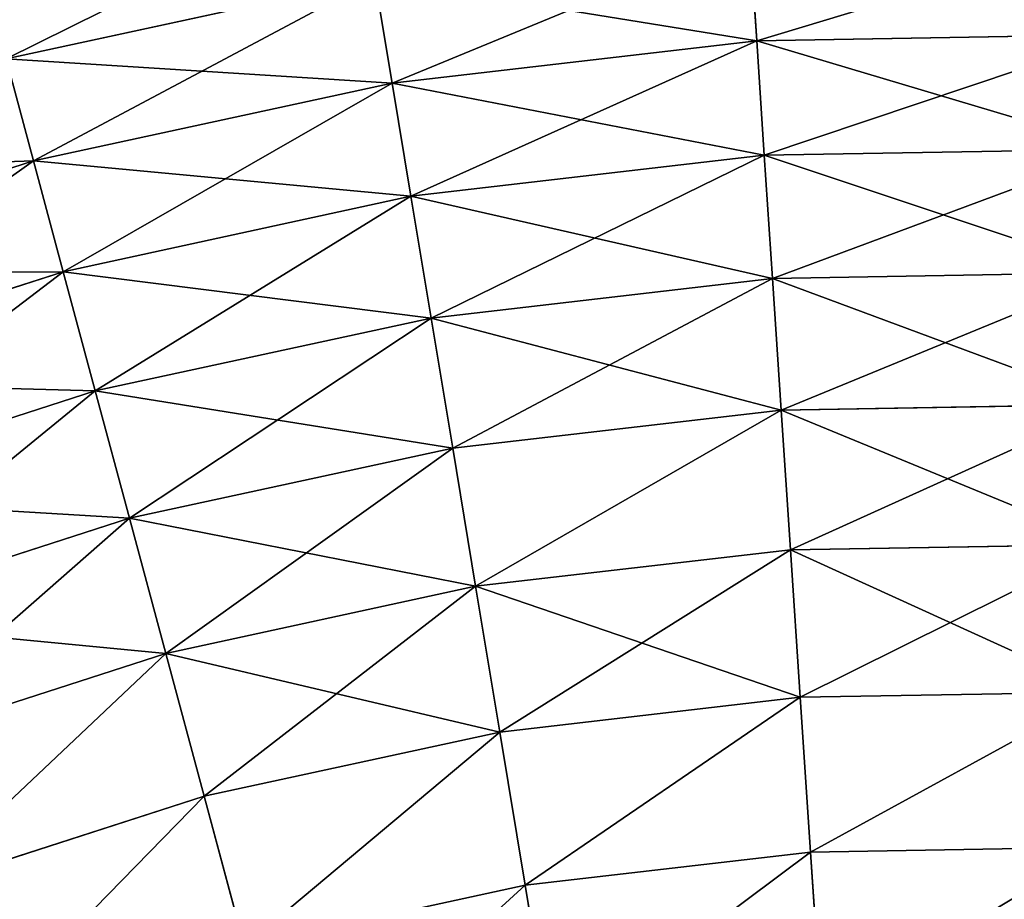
# Model space of a CAD drawing. Extents: x 5 to 965, y 4 to 104.
# Tile 69 of 256: x 44 to 55, y 86 to 97. Entities that reach past the tile are written whole.
import ezdxf

# ---------------------------------------------------------------- set-up
doc = ezdxf.new("R2010")
doc.units = 0
doc.layers.get('0').update_dxf_attribs({"color": 13, "linetype": 'CONTINUOUS'})

# ---------------------------------------------------------------- blocks, each defined once
blk = doc.blocks.new('COMPONENT_4')
for p, q in [((47.135, 92.758, 24.235), (47.055, 93.967, 26.37)), ((47.055, 93.967, 73.51), (47.135, 92.758, 75.645)), ((42.757, 93.469, 26.37), (38.529, 92.552, 26.37)), ((42.757, 93.469, 73.51), (38.529, 92.552, 73.51)), ((42.955, 92.274, 24.235), (42.757, 93.469, 26.37)), ((42.757, 93.469, 73.51), (42.955, 92.274, 75.645)), ((51.343, 92.831, 24.235), (47.135, 92.758, 24.235)), ((51.343, 92.831, 75.645), (47.135, 92.758, 75.645)), ((47.135, 92.758, 24.235), (42.955, 92.274, 24.235)), ((47.135, 92.758, 75.645), (42.955, 92.274, 75.645)), ((47.222, 91.447, 22.161), (47.135, 92.758, 24.235)), ((47.135, 92.758, 75.645), (47.222, 91.447, 77.718)), ((38.843, 91.382, 24.235), (38.529, 92.552, 26.37)), ((38.843, 91.382, 75.645), (38.529, 92.552, 73.51)), ((42.955, 92.274, 24.235), (38.843, 91.382, 24.235)), ((42.955, 92.274, 75.645), (38.843, 91.382, 75.645)), ((43.171, 90.977, 22.161), (42.955, 92.274, 24.235)), ((42.955, 92.274, 75.645), (43.171, 90.977, 77.718)), ((47.222, 91.447, 22.161), (43.171, 90.977, 22.161)), ((47.222, 91.447, 77.718), (43.171, 90.977, 77.718)), ((51.301, 91.517, 22.161), (47.222, 91.447, 22.161)), ((51.301, 91.517, 77.718), (47.222, 91.447, 77.718)), ((47.316, 90.035, 20.155), (47.222, 91.447, 22.161)), ((47.222, 91.447, 77.718), (47.316, 90.035, 79.725)), ((38.843, 91.382, 24.235), (34.838, 90.092, 24.235)), ((38.843, 91.382, 75.645), (34.838, 90.092, 75.645)), ((39.184, 90.113, 22.161), (38.843, 91.382, 24.235)), ((39.184, 90.113, 77.718), (38.843, 91.382, 75.645)), ((43.171, 90.977, 22.161), (39.184, 90.113, 22.161)), ((43.171, 90.977, 77.718), (39.184, 90.113, 77.718)), ((43.402, 89.581, 20.155), (43.171, 90.977, 22.161)), ((43.171, 90.977, 77.718), (43.402, 89.581, 79.725)), ((39.184, 90.113, 22.161), (35.302, 88.862, 22.161)), ((39.184, 90.113, 77.718), (35.302, 88.862, 77.718)), ((39.552, 88.747, 20.155), (39.184, 90.113, 22.161)), ((39.552, 88.747, 79.725), (39.184, 90.113, 77.718)), ((51.255, 90.103, 20.155), (47.316, 90.035, 20.155)), ((51.255, 90.103, 79.725), (47.316, 90.035, 79.725)), ((47.316, 90.035, 20.155), (43.402, 89.581, 20.155)), ((47.316, 90.035, 79.725), (43.402, 89.581, 79.725)), ((47.416, 88.527, 18.22), (47.316, 90.035, 20.155)), ((47.316, 90.035, 79.725), (47.416, 88.527, 81.659)), ((43.402, 89.581, 20.155), (39.552, 88.747, 20.155)), ((43.402, 89.581, 79.725), (39.552, 88.747, 79.725)), ((43.65, 88.09, 18.22), (43.402, 89.581, 20.155)), ((43.402, 89.581, 79.725), (43.65, 88.09, 81.659)), ((39.552, 88.747, 20.155), (35.802, 87.538, 20.155)), ((39.552, 88.747, 79.725), (35.802, 87.538, 79.725)), ((39.944, 87.287, 18.22), (39.552, 88.747, 20.155)), ((39.944, 87.287, 81.659), (39.552, 88.747, 79.725)), ((47.416, 88.527, 18.22), (43.65, 88.09, 18.22)), ((47.416, 88.527, 81.659), (43.65, 88.09, 81.659)), ((51.207, 88.592, 18.22), (47.416, 88.527, 18.22)), ((51.207, 88.592, 81.659), (47.416, 88.527, 81.659)), ((47.522, 86.925, 16.362), (47.416, 88.527, 18.22)), ((47.416, 88.527, 81.659), (47.522, 86.925, 83.518)), ((43.65, 88.09, 18.22), (39.944, 87.287, 18.22)), ((43.65, 88.09, 81.659), (39.944, 87.287, 81.659)), ((43.912, 86.507, 16.362), (43.65, 88.09, 18.22)), ((43.65, 88.09, 81.659), (43.912, 86.507, 83.518)), ((39.944, 87.287, 18.22), (36.335, 86.124, 18.22)), ((39.944, 87.287, 81.659), (36.335, 86.124, 81.659)), ((40.361, 85.737, 16.362), (39.944, 87.287, 18.22)), ((40.361, 85.737, 83.518), (39.944, 87.287, 81.659)), ((47.522, 86.925, 16.362), (43.912, 86.507, 16.362)), ((47.522, 86.925, 83.518), (43.912, 86.507, 83.518)), ((51.156, 86.988, 16.362), (47.522, 86.925, 16.362)), ((51.156, 86.988, 83.518), (47.522, 86.925, 83.518)), ((47.635, 85.235, 14.584), (47.522, 86.925, 16.362)), ((47.522, 86.925, 83.518), (47.635, 85.235, 85.295)), ((43.912, 86.507, 16.362), (40.361, 85.737, 16.362)), ((43.912, 86.507, 83.518), (40.361, 85.737, 83.518)), ((44.19, 84.836, 14.584), (43.912, 86.507, 16.362)), ((43.912, 86.507, 83.518), (44.19, 84.836, 85.295)), ((40.361, 85.737, 16.362), (36.902, 84.622, 16.362)), ((40.361, 85.737, 83.518), (36.902, 84.622, 83.518)), ((40.801, 84.101, 14.584), (40.361, 85.737, 16.362)), ((40.801, 84.101, 85.295), (40.361, 85.737, 83.518)), ((47.635, 85.235, 14.584), (44.19, 84.836, 14.584)), ((47.635, 85.235, 85.295), (44.19, 84.836, 85.295)), ((51.102, 85.294, 14.584), (47.635, 85.235, 14.584)), ((51.102, 85.294, 85.295), (47.635, 85.235, 85.295)), ((47.752, 83.459, 12.892), (47.635, 85.235, 14.584)), ((47.635, 85.235, 85.295), (47.752, 83.459, 86.987)), ((44.19, 84.836, 14.584), (40.801, 84.101, 14.584)), ((44.19, 84.836, 85.295), (40.801, 84.101, 85.295)), ((44.481, 83.08, 12.892), (44.19, 84.836, 14.584)), ((44.19, 84.836, 85.295), (44.481, 83.08, 86.987)), ((40.801, 84.101, 14.584), (37.5, 83.037, 14.584)), ((40.801, 84.101, 85.295), (37.5, 83.037, 85.295)), ((41.263, 82.382, 12.892), (40.801, 84.101, 14.584)), ((41.263, 82.382, 86.987), (40.801, 84.101, 85.295)), ((47.752, 83.459, 12.892), (44.481, 83.08, 12.892)), ((47.752, 83.459, 86.987), (44.481, 83.08, 86.987)), ((51.045, 83.516, 12.892), (47.752, 83.459, 12.892)), ((51.045, 83.516, 86.987), (47.752, 83.459, 86.987)), ((47.876, 81.603, 11.289), (47.752, 83.459, 12.892)), ((47.752, 83.459, 86.987), (47.876, 81.603, 88.59)), ((44.481, 83.08, 12.892), (41.263, 82.382, 12.892)), ((44.481, 83.08, 86.987), (41.263, 82.382, 86.987)), ((44.786, 81.245, 11.289), (44.481, 83.08, 12.892)), ((44.481, 83.08, 86.987), (44.786, 81.245, 88.59))]:
    blk.add_line(p, q)
mesh = blk.add_polyface()
corners = [(38.242, 93.619, 28.562), (42.757, 93.469, 26.37), (38.529, 92.552, 26.37), (42.576, 94.559, 28.562)]
mesh.append_faces([[corners[k] for k in face] for face in [(0, 1, 2), (1, 0, 3)]], dxfattribs={"vtx0": -1})
mesh = blk.add_polyface()
corners = [(38.529, 92.552, 73.51), (42.576, 94.559, 71.318), (38.242, 93.619, 71.318), (42.757, 93.469, 73.51)]
mesh.append_faces([[corners[k] for k in face] for face in [(0, 1, 2), (1, 0, 3)]], dxfattribs={"vtx0": -1})
mesh = blk.add_polyface()
corners = [(47.055, 93.967, 26.37), (51.343, 92.831, 24.235), (47.135, 92.758, 24.235), (51.381, 94.041, 26.37)]
mesh.append_faces([[corners[k] for k in face] for face in [(0, 1, 2), (1, 0, 3)]], dxfattribs={"vtx0": -1})
mesh = blk.add_polyface()
corners = [(47.135, 92.758, 75.645), (51.381, 94.041, 73.51), (47.055, 93.967, 73.51), (51.343, 92.831, 75.645)]
mesh.append_faces([[corners[k] for k in face] for face in [(0, 1, 2), (1, 0, 3)]], dxfattribs={"vtx0": -1})
mesh = blk.add_polyface()
corners = [(42.757, 93.469, 26.37), (47.135, 92.758, 24.235), (42.955, 92.274, 24.235), (47.055, 93.967, 26.37)]
mesh.append_faces([[corners[k] for k in face] for face in [(0, 1, 2), (1, 0, 3)]], dxfattribs={"vtx0": -1})
mesh = blk.add_polyface()
corners = [(42.955, 92.274, 75.645), (47.055, 93.967, 73.51), (42.757, 93.469, 73.51), (47.135, 92.758, 75.645)]
mesh.append_faces([[corners[k] for k in face] for face in [(0, 1, 2), (1, 0, 3)]], dxfattribs={"vtx0": -1})
mesh = blk.add_polyface()
corners = [(38.529, 92.552, 26.37), (42.955, 92.274, 24.235), (38.843, 91.382, 24.235), (42.757, 93.469, 26.37)]
mesh.append_faces([[corners[k] for k in face] for face in [(0, 1, 2), (1, 0, 3)]], dxfattribs={"vtx0": -1})
mesh = blk.add_polyface()
corners = [(38.843, 91.382, 75.645), (42.757, 93.469, 73.51), (38.529, 92.552, 73.51), (42.955, 92.274, 75.645)]
mesh.append_faces([[corners[k] for k in face] for face in [(0, 1, 2), (1, 0, 3)]], dxfattribs={"vtx0": -1})
mesh = blk.add_polyface()
corners = [(47.135, 92.758, 24.235), (51.301, 91.517, 22.161), (47.222, 91.447, 22.161), (51.343, 92.831, 24.235)]
mesh.append_faces([[corners[k] for k in face] for face in [(0, 1, 2), (1, 0, 3)]], dxfattribs={"vtx0": -1})
mesh = blk.add_polyface()
corners = [(47.222, 91.447, 77.718), (51.343, 92.831, 75.645), (47.135, 92.758, 75.645), (51.301, 91.517, 77.718)]
mesh.append_faces([[corners[k] for k in face] for face in [(0, 1, 2), (1, 0, 3)]], dxfattribs={"vtx0": -1})
mesh = blk.add_polyface()
corners = [(42.955, 92.274, 24.235), (47.222, 91.447, 22.161), (43.171, 90.977, 22.161), (47.135, 92.758, 24.235)]
mesh.append_faces([[corners[k] for k in face] for face in [(0, 1, 2), (1, 0, 3)]], dxfattribs={"vtx0": -1})
mesh = blk.add_polyface()
corners = [(43.171, 90.977, 77.718), (47.135, 92.758, 75.645), (42.955, 92.274, 75.645), (47.222, 91.447, 77.718)]
mesh.append_faces([[corners[k] for k in face] for face in [(0, 1, 2), (1, 0, 3)]], dxfattribs={"vtx0": -1})
mesh = blk.add_polyface()
corners = [(34.411, 91.225, 26.37), (38.843, 91.382, 24.235), (34.838, 90.092, 24.235), (38.529, 92.552, 26.37)]
mesh.append_faces([[corners[k] for k in face] for face in [(0, 1, 2), (1, 0, 3)]], dxfattribs={"vtx0": -1})
mesh = blk.add_polyface()
corners = [(34.838, 90.092, 75.645), (38.529, 92.552, 73.51), (34.411, 91.225, 73.51), (38.843, 91.382, 75.645)]
mesh.append_faces([[corners[k] for k in face] for face in [(0, 1, 2), (1, 0, 3)]], dxfattribs={"vtx0": -1})
mesh = blk.add_polyface()
corners = [(38.843, 91.382, 24.235), (43.171, 90.977, 22.161), (39.184, 90.113, 22.161), (42.955, 92.274, 24.235)]
mesh.append_faces([[corners[k] for k in face] for face in [(0, 1, 2), (1, 0, 3)]], dxfattribs={"vtx0": -1})
mesh = blk.add_polyface()
corners = [(39.184, 90.113, 77.718), (42.955, 92.274, 75.645), (38.843, 91.382, 75.645), (43.171, 90.977, 77.718)]
mesh.append_faces([[corners[k] for k in face] for face in [(0, 1, 2), (1, 0, 3)]], dxfattribs={"vtx0": -1})
mesh = blk.add_polyface()
corners = [(43.171, 90.977, 22.161), (47.316, 90.035, 20.155), (43.402, 89.581, 20.155), (47.222, 91.447, 22.161)]
mesh.append_faces([[corners[k] for k in face] for face in [(0, 1, 2), (1, 0, 3)]], dxfattribs={"vtx0": -1})
mesh = blk.add_polyface()
corners = [(43.402, 89.581, 79.725), (47.222, 91.447, 77.718), (43.171, 90.977, 77.718), (47.316, 90.035, 79.725)]
mesh.append_faces([[corners[k] for k in face] for face in [(0, 1, 2), (1, 0, 3)]], dxfattribs={"vtx0": -1})
mesh = blk.add_polyface()
corners = [(47.222, 91.447, 22.161), (51.255, 90.103, 20.155), (47.316, 90.035, 20.155), (51.301, 91.517, 22.161)]
mesh.append_faces([[corners[k] for k in face] for face in [(0, 1, 2), (1, 0, 3)]], dxfattribs={"vtx0": -1})
mesh = blk.add_polyface()
corners = [(47.316, 90.035, 79.725), (51.301, 91.517, 77.718), (47.222, 91.447, 77.718), (51.255, 90.103, 79.725)]
mesh.append_faces([[corners[k] for k in face] for face in [(0, 1, 2), (1, 0, 3)]], dxfattribs={"vtx0": -1})
mesh = blk.add_polyface()
corners = [(34.838, 90.092, 24.235), (39.184, 90.113, 22.161), (35.302, 88.862, 22.161), (38.843, 91.382, 24.235)]
mesh.append_faces([[corners[k] for k in face] for face in [(0, 1, 2), (1, 0, 3)]], dxfattribs={"vtx0": -1})
mesh = blk.add_polyface()
corners = [(35.302, 88.862, 77.718), (38.843, 91.382, 75.645), (34.838, 90.092, 75.645), (39.184, 90.113, 77.718)]
mesh.append_faces([[corners[k] for k in face] for face in [(0, 1, 2), (1, 0, 3)]], dxfattribs={"vtx0": -1})
mesh = blk.add_polyface()
corners = [(39.184, 90.113, 22.161), (43.402, 89.581, 20.155), (39.552, 88.747, 20.155), (43.171, 90.977, 22.161)]
mesh.append_faces([[corners[k] for k in face] for face in [(0, 1, 2), (1, 0, 3)]], dxfattribs={"vtx0": -1})
mesh = blk.add_polyface()
corners = [(39.552, 88.747, 79.725), (43.171, 90.977, 77.718), (39.184, 90.113, 77.718), (43.402, 89.581, 79.725)]
mesh.append_faces([[corners[k] for k in face] for face in [(0, 1, 2), (1, 0, 3)]], dxfattribs={"vtx0": -1})
mesh = blk.add_polyface()
corners = [(35.302, 88.862, 22.161), (39.552, 88.747, 20.155), (35.802, 87.538, 20.155), (39.184, 90.113, 22.161)]
mesh.append_faces([[corners[k] for k in face] for face in [(0, 1, 2), (1, 0, 3)]], dxfattribs={"vtx0": -1})
mesh = blk.add_polyface()
corners = [(35.802, 87.538, 79.725), (39.184, 90.113, 77.718), (35.302, 88.862, 77.718), (39.552, 88.747, 79.725)]
mesh.append_faces([[corners[k] for k in face] for face in [(0, 1, 2), (1, 0, 3)]], dxfattribs={"vtx0": -1})
mesh = blk.add_polyface()
corners = [(47.316, 90.035, 20.155), (51.207, 88.592, 18.22), (47.416, 88.527, 18.22), (51.255, 90.103, 20.155)]
mesh.append_faces([[corners[k] for k in face] for face in [(0, 1, 2), (1, 0, 3)]], dxfattribs={"vtx0": -1})
mesh = blk.add_polyface()
corners = [(47.416, 88.527, 81.659), (51.255, 90.103, 79.725), (47.316, 90.035, 79.725), (51.207, 88.592, 81.659)]
mesh.append_faces([[corners[k] for k in face] for face in [(0, 1, 2), (1, 0, 3)]], dxfattribs={"vtx0": -1})
mesh = blk.add_polyface()
corners = [(43.402, 89.581, 20.155), (47.416, 88.527, 18.22), (43.65, 88.09, 18.22), (47.316, 90.035, 20.155)]
mesh.append_faces([[corners[k] for k in face] for face in [(0, 1, 2), (1, 0, 3)]], dxfattribs={"vtx0": -1})
mesh = blk.add_polyface()
corners = [(43.65, 88.09, 81.659), (47.316, 90.035, 79.725), (43.402, 89.581, 79.725), (47.416, 88.527, 81.659)]
mesh.append_faces([[corners[k] for k in face] for face in [(0, 1, 2), (1, 0, 3)]], dxfattribs={"vtx0": -1})
mesh = blk.add_polyface()
corners = [(39.552, 88.747, 20.155), (43.65, 88.09, 18.22), (39.944, 87.287, 18.22), (43.402, 89.581, 20.155)]
mesh.append_faces([[corners[k] for k in face] for face in [(0, 1, 2), (1, 0, 3)]], dxfattribs={"vtx0": -1})
mesh = blk.add_polyface()
corners = [(39.944, 87.287, 81.659), (43.402, 89.581, 79.725), (39.552, 88.747, 79.725), (43.65, 88.09, 81.659)]
mesh.append_faces([[corners[k] for k in face] for face in [(0, 1, 2), (1, 0, 3)]], dxfattribs={"vtx0": -1})
mesh = blk.add_polyface()
corners = [(35.802, 87.538, 20.155), (39.944, 87.287, 18.22), (36.335, 86.124, 18.22), (39.552, 88.747, 20.155)]
mesh.append_faces([[corners[k] for k in face] for face in [(0, 1, 2), (1, 0, 3)]], dxfattribs={"vtx0": -1})
mesh = blk.add_polyface()
corners = [(36.335, 86.124, 81.659), (39.552, 88.747, 79.725), (35.802, 87.538, 79.725), (39.944, 87.287, 81.659)]
mesh.append_faces([[corners[k] for k in face] for face in [(0, 1, 2), (1, 0, 3)]], dxfattribs={"vtx0": -1})
mesh = blk.add_polyface()
corners = [(43.912, 86.507, 16.362), (47.416, 88.527, 18.22), (47.522, 86.925, 16.362), (43.65, 88.09, 18.22)]
mesh.append_faces([[corners[k] for k in face] for face in [(0, 1, 2), (1, 0, 3)]], dxfattribs={"vtx0": -1})
mesh = blk.add_polyface()
corners = [(43.912, 86.507, 83.518), (47.416, 88.527, 81.659), (43.65, 88.09, 81.659), (47.522, 86.925, 83.518)]
mesh.append_faces([[corners[k] for k in face] for face in [(0, 1, 2), (1, 0, 3)]], dxfattribs={"vtx0": -1})
mesh = blk.add_polyface()
corners = [(47.416, 88.527, 18.22), (51.156, 86.988, 16.362), (47.522, 86.925, 16.362), (51.207, 88.592, 18.22)]
mesh.append_faces([[corners[k] for k in face] for face in [(0, 1, 2), (1, 0, 3)]], dxfattribs={"vtx0": -1})
mesh = blk.add_polyface()
corners = [(47.522, 86.925, 83.518), (51.207, 88.592, 81.659), (47.416, 88.527, 81.659), (51.156, 86.988, 83.518)]
mesh.append_faces([[corners[k] for k in face] for face in [(0, 1, 2), (1, 0, 3)]], dxfattribs={"vtx0": -1})
mesh = blk.add_polyface()
corners = [(39.944, 87.287, 18.22), (43.912, 86.507, 16.362), (40.361, 85.737, 16.362), (43.65, 88.09, 18.22)]
mesh.append_faces([[corners[k] for k in face] for face in [(0, 1, 2), (1, 0, 3)]], dxfattribs={"vtx0": -1})
mesh = blk.add_polyface()
corners = [(40.361, 85.737, 83.518), (43.65, 88.09, 81.659), (39.944, 87.287, 81.659), (43.912, 86.507, 83.518)]
mesh.append_faces([[corners[k] for k in face] for face in [(0, 1, 2), (1, 0, 3)]], dxfattribs={"vtx0": -1})
mesh = blk.add_polyface()
corners = [(36.335, 86.124, 18.22), (40.361, 85.737, 16.362), (36.902, 84.622, 16.362), (39.944, 87.287, 18.22)]
mesh.append_faces([[corners[k] for k in face] for face in [(0, 1, 2), (1, 0, 3)]], dxfattribs={"vtx0": -1})
mesh = blk.add_polyface()
corners = [(36.902, 84.622, 83.518), (39.944, 87.287, 81.659), (36.335, 86.124, 81.659), (40.361, 85.737, 83.518)]
mesh.append_faces([[corners[k] for k in face] for face in [(0, 1, 2), (1, 0, 3)]], dxfattribs={"vtx0": -1})
mesh = blk.add_polyface()
corners = [(43.912, 86.507, 16.362), (47.635, 85.235, 14.584), (44.19, 84.836, 14.584), (47.522, 86.925, 16.362)]
mesh.append_faces([[corners[k] for k in face] for face in [(0, 1, 2), (1, 0, 3)]], dxfattribs={"vtx0": -1})
mesh = blk.add_polyface()
corners = [(44.19, 84.836, 85.295), (47.522, 86.925, 83.518), (43.912, 86.507, 83.518), (47.635, 85.235, 85.295)]
mesh.append_faces([[corners[k] for k in face] for face in [(0, 1, 2), (1, 0, 3)]], dxfattribs={"vtx0": -1})
mesh = blk.add_polyface()
corners = [(47.522, 86.925, 16.362), (51.102, 85.294, 14.584), (47.635, 85.235, 14.584), (51.156, 86.988, 16.362)]
mesh.append_faces([[corners[k] for k in face] for face in [(0, 1, 2), (1, 0, 3)]], dxfattribs={"vtx0": -1})
mesh = blk.add_polyface()
corners = [(47.635, 85.235, 85.295), (51.156, 86.988, 83.518), (47.522, 86.925, 83.518), (51.102, 85.294, 85.295)]
mesh.append_faces([[corners[k] for k in face] for face in [(0, 1, 2), (1, 0, 3)]], dxfattribs={"vtx0": -1})
mesh = blk.add_polyface()
corners = [(40.361, 85.737, 16.362), (44.19, 84.836, 14.584), (40.801, 84.101, 14.584), (43.912, 86.507, 16.362)]
mesh.append_faces([[corners[k] for k in face] for face in [(0, 1, 2), (1, 0, 3)]], dxfattribs={"vtx0": -1})
mesh = blk.add_polyface()
corners = [(40.801, 84.101, 85.295), (43.912, 86.507, 83.518), (40.361, 85.737, 83.518), (44.19, 84.836, 85.295)]
mesh.append_faces([[corners[k] for k in face] for face in [(0, 1, 2), (1, 0, 3)]], dxfattribs={"vtx0": -1})
mesh = blk.add_polyface()
corners = [(40.361, 85.737, 16.362), (37.5, 83.037, 14.584), (36.902, 84.622, 16.362), (40.801, 84.101, 14.584)]
mesh.append_faces([[corners[k] for k in face] for face in [(0, 1, 2), (1, 0, 3)]], dxfattribs={"vtx0": -1})
mesh = blk.add_polyface()
corners = [(37.5, 83.037, 85.295), (40.361, 85.737, 83.518), (36.902, 84.622, 83.518), (40.801, 84.101, 85.295)]
mesh.append_faces([[corners[k] for k in face] for face in [(0, 1, 2), (1, 0, 3)]], dxfattribs={"vtx0": -1})
mesh = blk.add_polyface()
corners = [(47.635, 85.235, 14.584), (44.481, 83.08, 12.892), (44.19, 84.836, 14.584), (47.752, 83.459, 12.892)]
mesh.append_faces([[corners[k] for k in face] for face in [(0, 1, 2), (1, 0, 3)]], dxfattribs={"vtx0": -1})
mesh = blk.add_polyface()
corners = [(44.481, 83.08, 86.987), (47.635, 85.235, 85.295), (44.19, 84.836, 85.295), (47.752, 83.459, 86.987)]
mesh.append_faces([[corners[k] for k in face] for face in [(0, 1, 2), (1, 0, 3)]], dxfattribs={"vtx0": -1})
mesh = blk.add_polyface()
corners = [(51.102, 85.294, 14.584), (47.752, 83.459, 12.892), (47.635, 85.235, 14.584), (51.045, 83.516, 12.892)]
mesh.append_faces([[corners[k] for k in face] for face in [(0, 1, 2), (1, 0, 3)]], dxfattribs={"vtx0": -1})
mesh = blk.add_polyface()
corners = [(47.752, 83.459, 86.987), (51.102, 85.294, 85.295), (47.635, 85.235, 85.295), (51.045, 83.516, 86.987)]
mesh.append_faces([[corners[k] for k in face] for face in [(0, 1, 2), (1, 0, 3)]], dxfattribs={"vtx0": -1})
mesh = blk.add_polyface()
corners = [(44.19, 84.836, 14.584), (41.263, 82.382, 12.892), (40.801, 84.101, 14.584), (44.481, 83.08, 12.892)]
mesh.append_faces([[corners[k] for k in face] for face in [(0, 1, 2), (1, 0, 3)]], dxfattribs={"vtx0": -1})
mesh = blk.add_polyface()
corners = [(41.263, 82.382, 86.987), (44.19, 84.836, 85.295), (40.801, 84.101, 85.295), (44.481, 83.08, 86.987)]
mesh.append_faces([[corners[k] for k in face] for face in [(0, 1, 2), (1, 0, 3)]], dxfattribs={"vtx0": -1})
mesh = blk.add_polyface()
corners = [(40.801, 84.101, 14.584), (38.128, 81.372, 12.892), (37.5, 83.037, 14.584), (41.263, 82.382, 12.892)]
mesh.append_faces([[corners[k] for k in face] for face in [(0, 1, 2), (1, 0, 3)]], dxfattribs={"vtx0": -1})
mesh = blk.add_polyface()
corners = [(38.128, 81.372, 86.987), (40.801, 84.101, 85.295), (37.5, 83.037, 85.295), (41.263, 82.382, 86.987)]
mesh.append_faces([[corners[k] for k in face] for face in [(0, 1, 2), (1, 0, 3)]], dxfattribs={"vtx0": -1})
mesh = blk.add_polyface()
corners = [(47.752, 83.459, 12.892), (44.786, 81.245, 11.289), (44.481, 83.08, 12.892), (47.876, 81.603, 11.289)]
mesh.append_faces([[corners[k] for k in face] for face in [(0, 1, 2), (1, 0, 3)]], dxfattribs={"vtx0": -1})
mesh = blk.add_polyface()
corners = [(44.786, 81.245, 88.59), (47.752, 83.459, 86.987), (44.481, 83.08, 86.987), (47.876, 81.603, 88.59)]
mesh.append_faces([[corners[k] for k in face] for face in [(0, 1, 2), (1, 0, 3)]], dxfattribs={"vtx0": -1})
mesh = blk.add_polyface()
corners = [(51.045, 83.516, 12.892), (47.876, 81.603, 11.289), (47.752, 83.459, 12.892), (50.986, 81.656, 11.289)]
mesh.append_faces([[corners[k] for k in face] for face in [(0, 1, 2), (1, 0, 3)]], dxfattribs={"vtx0": -1})
mesh = blk.add_polyface()
corners = [(47.876, 81.603, 88.59), (51.045, 83.516, 86.987), (47.752, 83.459, 86.987), (50.986, 81.656, 88.59)]
mesh.append_faces([[corners[k] for k in face] for face in [(0, 1, 2), (1, 0, 3)]], dxfattribs={"vtx0": -1})
mesh = blk.add_polyface()
corners = [(44.481, 83.08, 12.892), (41.746, 80.585, 11.289), (41.263, 82.382, 12.892), (44.786, 81.245, 11.289)]
mesh.append_faces([[corners[k] for k in face] for face in [(0, 1, 2), (1, 0, 3)]], dxfattribs={"vtx0": -1})
mesh = blk.add_polyface()
corners = [(41.746, 80.585, 88.59), (44.481, 83.08, 86.987), (41.263, 82.382, 86.987), (44.786, 81.245, 88.59)]
mesh.append_faces([[corners[k] for k in face] for face in [(0, 1, 2), (1, 0, 3)]], dxfattribs={"vtx0": -1})
blk = doc.blocks.new('COMPONENT_5')
blk.add_blockref('COMPONENT_4', (0, 0))
blk = doc.blocks.new('GROUP_9')
blk.add_blockref('COMPONENT_5', (-80, 0))
blk = doc.blocks.new('GROUP_14')
blk.add_blockref('GROUP_9', (79.918, 0))

msp = doc.modelspace()

# ---------------------------------------------------------------- block references
msp.add_blockref('GROUP_14', (5.361, 3.573, 2.908))

doc.saveas('drawing.dxf')
